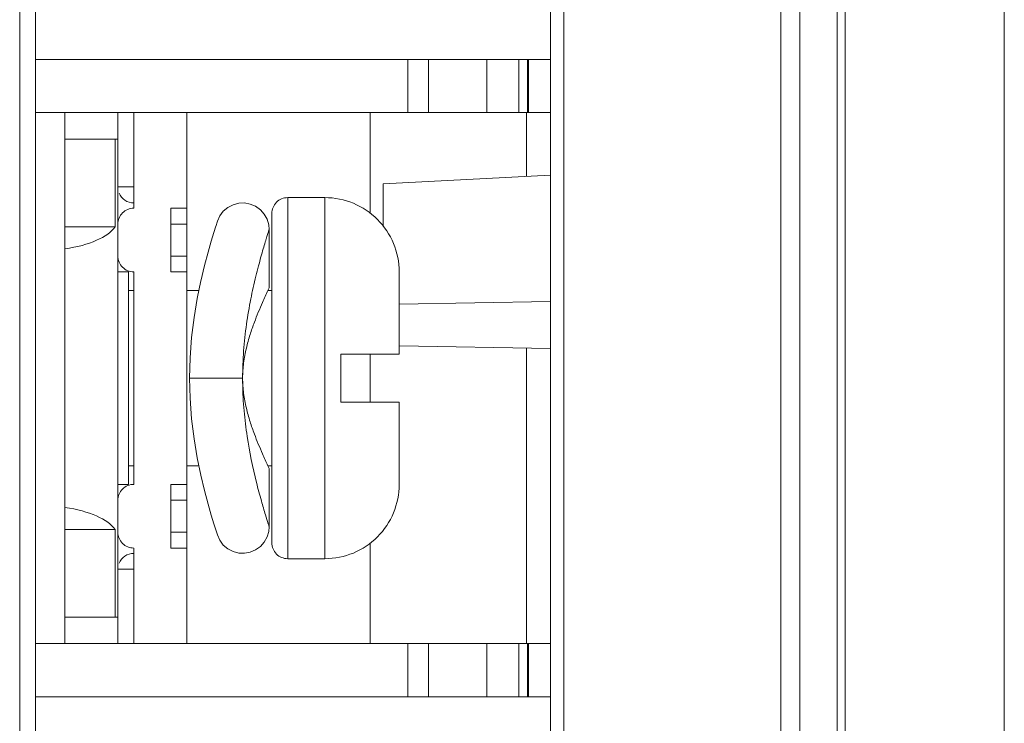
# Model space of a CAD drawing. Header units: millimetres. Extents: x -594 to 595, y -419 to 422.
# Tile 66 of 124: x -39 to -21, y 94 to 107. Entities that reach past the tile are written whole.
import ezdxf

# ---------------------------------------------------------------- set-up
doc = ezdxf.new("R2010")
doc.units = ezdxf.units.MM
doc.header["$MEASUREMENT"] = 0
doc.layers.add('layer 1', color=7, linetype='Continuous')

msp = doc.modelspace()

# ---------------------------------------------------------------- linework, layer by layer
at = {"layer": 'layer 1', "lineweight": 9}
for points in [[(-23.8165, 49.7106), (-23.8165, 49.7106), (-23.8165, 297.2172), (-23.8165, 297.2172)], [(-25.0236, 240.3799), (-25.0236, 240.3799), (-25.0236, 64.633), (-25.0236, 64.633)], [(-24.6701, 64.6144), (-24.6701, 64.6144), (-24.6701, 240.3985), (-24.6701, 240.3985)], [(-23.963, 240.3985), (-23.963, 240.3985), (-23.963, 64.6144), (-23.963, 64.6144)], [(-29.3665, 238.2088), (-29.3665, 238.2088), (-29.3665, 66.8042), (-29.3665, 66.8042)], [(-29.1165, 66.8042), (-29.1165, 66.8042), (-29.1165, 238.2088), (-29.1165, 238.2088)], [(-39.3665, 69.6268), (-39.3665, 69.6268), (-39.3665, 118.1763), (-39.3665, 118.1763)], [(-39.0665, 117.8815), (-39.0665, 117.8815), (-39.0665, 69.6268), (-39.0665, 69.6268)], [(-39.0665, 106.5065), (-39.0665, 106.5065), (-29.3665, 106.5065), (-29.3665, 106.5065)], [(-32.0539, 105.5065), (-32.0539, 105.5065), (-32.0539, 106.5065), (-32.0539, 106.5065)], [(-31.6665, 106.5065), (-31.6665, 106.5065), (-31.6665, 105.5065), (-31.6665, 105.5065)], [(-30.5625, 105.5065), (-30.5625, 105.5065), (-30.5625, 106.5065), (-30.5625, 106.5065)], [(-29.9638, 106.5065), (-29.9638, 106.5065), (-29.9638, 105.5065), (-29.9638, 105.5065)], [(-29.7996, 106.5065), (-29.7996, 106.5065), (-29.7996, 105.5065), (-29.7996, 105.5065)], [(-29.7784, 105.5065), (-29.7784, 105.5065), (-29.7784, 106.5065), (-29.7784, 106.5065)], [(-39.0665, 105.5065), (-39.0665, 105.5065), (-29.3665, 105.5065), (-29.3665, 105.5065)], [(-38.5165, 105.5065), (-38.5165, 105.5065), (-38.5165, 95.5065), (-38.5165, 95.5065)], [(-37.5165, 95.5065), (-37.5165, 95.5065), (-37.5165, 105.5065), (-37.5165, 105.5065)], [(-37.2165, 105.5065), (-37.2165, 105.5065), (-37.2165, 103.7065), (-37.2165, 103.7065)], [(-36.2165, 95.5065), (-36.2165, 95.5065), (-36.2165, 105.5065), (-36.2165, 105.5065)], [(-32.7665, 103.612), (-32.7665, 103.612), (-32.7665, 105.5065), (-32.7665, 105.5065)], [(-29.8165, 104.3073), (-29.8165, 104.3073), (-29.8165, 105.5065), (-29.8165, 105.5065)], [(-37.5165, 105.0065), (-37.5165, 105.0065), (-38.5165, 105.0065), (-38.5165, 105.0065)], [(-37.5708, 103.3565), (-37.5708, 103.3565), (-37.5708, 105.0065), (-37.5708, 105.0065)], [(-32.5165, 104.1658), (-32.5165, 104.1658), (-29.3665, 104.3309), (-29.3665, 104.3309)], [(-37.5165, 104.1065), (-37.5165, 104.1065), (-37.2165, 104.1065), (-37.2165, 104.1065)], [(-32.5165, 104.1658), (-32.5165, 104.1658), (-32.5165, 103.362), (-32.5165, 103.362)], [(-37.4936, 103.9914), (-37.4471, 103.8794), (-37.3377, 103.8065), (-37.2165, 103.8065)], [(-34.3165, 103.9065), (-34.3165, 103.9065), (-33.6165, 103.9065), (-33.6165, 103.9065)], [(-34.3165, 103.9065), (-34.3165, 103.9065), (-34.3165, 97.1065), (-34.3165, 97.1065)], [(-33.6165, 97.1065), (-33.6165, 97.1065), (-33.6165, 103.9065), (-33.6165, 103.9065)], [(-36.5165, 103.7065), (-36.5165, 103.7065), (-36.2165, 103.7065), (-36.2165, 103.7065)], [(-36.5165, 103.7065), (-36.5165, 103.7065), (-36.5165, 102.5065), (-36.5165, 102.5065)], [(-34.6165, 103.6065), (-34.6165, 103.6065), (-34.6165, 97.4065), (-34.6165, 97.4065)], [(-37.5708, 103.3565), (-37.5708, 103.3565), (-38.5165, 103.3565), (-38.5165, 103.3565)], [(-38.5165, 102.9416), (-38.0546, 103.0084), (-37.7015, 103.1633), (-37.5708, 103.3565)], [(-36.2165, 103.4065), (-36.2165, 103.4065), (-36.5165, 103.4065), (-36.5165, 103.4065)], [(-35.6718, 103.3676), (-35.6718, 103.3676), (-35.7089, 103.2483), (-35.7089, 103.2483)], [(-35.6423, 103.4603), (-35.6423, 103.4603), (-35.6725, 103.3652), (-35.6725, 103.3652)], [(-35.708, 103.2511), (-35.708, 103.2511), (-35.7578, 103.0851), (-35.7578, 103.0851)], [(-34.6665, 102.2065), (-34.6665, 102.2065), (-34.6665, 103.3066), (-34.6665, 103.3066)], [(-35.7568, 103.0885), (-35.7568, 103.0885), (-35.8171, 102.877), (-35.8171, 102.877)], [(-36.5165, 102.8065), (-36.5165, 102.8065), (-36.2165, 102.8065), (-36.2165, 102.8065)], [(-35.8161, 102.8807), (-35.8161, 102.8807), (-35.8837, 102.6254), (-35.8837, 102.6254)], [(-35.8828, 102.629), (-35.8828, 102.629), (-35.9535, 102.3327), (-35.9535, 102.3327)], [(-37.5165, 102.5065), (-37.5165, 102.5065), (-37.3165, 102.5065), (-37.3165, 102.5065)], [(-37.3165, 98.5065), (-37.3165, 98.5065), (-37.3165, 102.5065), (-37.3165, 102.5065)], [(-37.2165, 102.5065), (-37.2165, 102.5065), (-37.2165, 98.5065), (-37.2165, 98.5065)], [(-36.5165, 102.5065), (-36.5165, 102.5065), (-36.2165, 102.5065), (-36.2165, 102.5065)], [(-32.2165, 100.9565), (-32.2165, 100.9565), (-32.2165, 102.5065), (-32.2165, 102.5065)], [(-35.9527, 102.336), (-35.9527, 102.336), (-36.0211, 102.0052), (-36.0211, 102.0052)], [(-37.2165, 102.1565), (-37.2165, 102.1565), (-37.3165, 102.1565), (-37.3165, 102.1565)], [(-35.9898, 102.1565), (-35.9898, 102.1565), (-36.2165, 102.1565), (-36.2165, 102.1565)], [(-34.6902, 102.1565), (-34.6902, 102.1565), (-34.6665, 102.2065), (-34.6665, 102.2065)], [(-34.6165, 102.1565), (-34.6165, 102.1565), (-34.6902, 102.1565), (-34.6902, 102.1565)], [(-29.3665, 101.9482), (-29.3665, 101.9482), (-32.2155, 101.8985), (-32.2155, 101.8985)], [(-32.2138, 101.1144), (-32.2138, 101.1144), (-29.3665, 101.0647), (-29.3665, 101.0647)], [(-33.3165, 100.9565), (-33.3165, 100.9565), (-32.2165, 100.9565), (-32.2165, 100.9565)], [(-33.3165, 100.0565), (-33.3165, 100.0565), (-33.3165, 100.9565), (-33.3165, 100.9565)], [(-32.7665, 100.0565), (-32.7665, 100.0565), (-32.7665, 100.9565), (-32.7665, 100.9565)], [(-29.8165, 95.5065), (-29.8165, 95.5065), (-29.8165, 101.0726), (-29.8165, 101.0726)], [(-36.1665, 100.5065), (-36.1665, 100.5065), (-35.1665, 100.5065), (-35.1665, 100.5065)], [(-35.1665, 100.5065), (-35.1665, 100.4674), (-35.1662, 100.4284), (-35.1655, 100.3893)], [(-32.2165, 100.0565), (-32.2165, 100.0565), (-33.3165, 100.0565), (-33.3165, 100.0565)], [(-32.2165, 98.5065), (-32.2165, 98.5065), (-32.2165, 100.0565), (-32.2165, 100.0565)], [(-37.3165, 98.8565), (-37.3165, 98.8565), (-37.2165, 98.8565), (-37.2165, 98.8565)], [(-36.2165, 98.8565), (-36.2165, 98.8565), (-35.9898, 98.8565), (-35.9898, 98.8565)], [(-34.6902, 98.8565), (-34.6902, 98.8565), (-34.6165, 98.8565), (-34.6165, 98.8565)], [(-34.6665, 98.8065), (-34.6665, 98.8065), (-34.6902, 98.8565), (-34.6902, 98.8565)], [(-34.6665, 97.7064), (-34.6665, 97.7064), (-34.6665, 98.8065), (-34.6665, 98.8065)], [(-37.3165, 98.5065), (-37.3165, 98.5065), (-37.5165, 98.5065), (-37.5165, 98.5065)], [(-36.5165, 98.5065), (-36.5165, 98.5065), (-36.2165, 98.5065), (-36.2165, 98.5065)], [(-36.5165, 98.5065), (-36.5165, 98.5065), (-36.5165, 97.3065), (-36.5165, 97.3065)], [(-36.2165, 98.2065), (-36.2165, 98.2065), (-36.5165, 98.2065), (-36.5165, 98.2065)], [(-37.5708, 97.6565), (-37.7015, 97.8497), (-38.0546, 98.0046), (-38.5165, 98.0714)], [(-37.5708, 97.6565), (-37.5708, 97.6565), (-38.5165, 97.6565), (-38.5165, 97.6565)], [(-37.5708, 96.0065), (-37.5708, 96.0065), (-37.5708, 97.6565), (-37.5708, 97.6565)], [(-36.5165, 97.6065), (-36.5165, 97.6065), (-36.2165, 97.6065), (-36.2165, 97.6065)], [(-32.7665, 95.5065), (-32.7665, 95.5065), (-32.7665, 97.401), (-32.7665, 97.401)], [(-37.2165, 97.2065), (-37.3377, 97.2065), (-37.4471, 97.1335), (-37.4936, 97.0216)], [(-37.2165, 97.3065), (-37.2165, 97.3065), (-37.2165, 95.5065), (-37.2165, 95.5065)], [(-36.5165, 97.3065), (-36.5165, 97.3065), (-36.2165, 97.3065), (-36.2165, 97.3065)], [(-33.6165, 97.1065), (-33.6165, 97.1065), (-34.3165, 97.1065), (-34.3165, 97.1065)], [(-37.2165, 96.9065), (-37.2165, 96.9065), (-37.5165, 96.9065), (-37.5165, 96.9065)], [(-38.5165, 96.0065), (-38.5165, 96.0065), (-37.5165, 96.0065), (-37.5165, 96.0065)], [(-39.0665, 95.5065), (-39.0665, 95.5065), (-29.3665, 95.5065), (-29.3665, 95.5065)], [(-32.0539, 94.5065), (-32.0539, 94.5065), (-32.0539, 95.5065), (-32.0539, 95.5065)], [(-31.6665, 95.5065), (-31.6665, 95.5065), (-31.6665, 94.5065), (-31.6665, 94.5065)], [(-30.5625, 94.5065), (-30.5625, 94.5065), (-30.5625, 95.5065), (-30.5625, 95.5065)], [(-29.9638, 95.5065), (-29.9638, 95.5065), (-29.9638, 94.5065), (-29.9638, 94.5065)], [(-29.7996, 95.5065), (-29.7996, 95.5065), (-29.7996, 94.5065), (-29.7996, 94.5065)], [(-29.7784, 94.5065), (-29.7784, 94.5065), (-29.7784, 95.5065), (-29.7784, 95.5065)], [(-39.0665, 94.5065), (-39.0665, 94.5065), (-29.3665, 94.5065), (-29.3665, 94.5065)]]:
    msp.add_open_spline(points, degree=3, dxfattribs=at)
at = {"layer": 'layer 1', "color": 155, "lineweight": 9}
for points in [[(-20.8165, 259.5084), (-20.8165, 259.5084), (-20.8165, 4.9789), (-20.8165, 4.9789)], [(-20.8165, 258.9205), (-20.8165, 258.9205), (-20.8165, 5.0361), (-20.8165, 5.0361)]]:
    msp.add_open_spline(points, degree=3, dxfattribs=at)
at = {"layer": 'layer 1', "lineweight": 9}
for points, knots in [([(-34.3165, 103.9065), (-34.3961, 103.9065), (-34.4724, 103.8749), (-34.5286, 103.8186), (-34.5286, 103.8186), (-34.5849, 103.7624), (-34.6165, 103.6861), (-34.6165, 103.6065)], [0, 0, 0, 0, 0.3333333, 0.3333333, 0.3333333, 0.3333333, 1, 1, 1, 1]), ([(-32.2165, 102.5065), (-32.2165, 102.8778), (-32.364, 103.2339), (-32.6266, 103.4964), (-32.6266, 103.4964), (-32.8891, 103.759), (-33.2452, 103.9065), (-33.6165, 103.9065)], [0, 0, 0, 0, 0.3333333, 0.3333333, 0.3333333, 0.3333333, 1, 1, 1, 1]), ([(-37.2165, 103.7065), (-37.2961, 103.7065), (-37.3724, 103.6749), (-37.4286, 103.6186), (-37.4286, 103.6186), (-37.4849, 103.5624), (-37.5165, 103.4861), (-37.5165, 103.4065)], [0, 0, 0, 0, 0.3333333, 0.3333333, 0.3333333, 0.3333333, 1, 1, 1, 1]), ([(-34.6665, 103.3066), (-34.6665, 103.3066), (-34.6744, 103.3944), (-34.6744, 103.3944), (-34.6744, 103.3944), (-34.6744, 103.3944), (-34.7046, 103.4981), (-34.7046, 103.4981), (-34.7046, 103.4981), (-34.7046, 103.4981), (-34.7576, 103.594), (-34.7576, 103.594), (-34.7576, 103.594), (-34.7576, 103.594), (-34.8309, 103.6772), (-34.8309, 103.6772), (-34.8309, 103.6772), (-34.8309, 103.6772), (-34.9212, 103.7423), (-34.9212, 103.7423), (-34.9212, 103.7423), (-34.9212, 103.7423), (-35.0234, 103.7856), (-35.0234, 103.7856), (-35.0234, 103.7856), (-35.0234, 103.7856), (-35.1321, 103.8054), (-35.1321, 103.8054), (-35.1321, 103.8054), (-35.1321, 103.8054), (-35.2409, 103.801), (-35.2409, 103.801), (-35.2409, 103.801), (-35.2409, 103.801), (-35.3478, 103.7725), (-35.3478, 103.7725), (-35.3478, 103.7725), (-35.3478, 103.7725), (-35.446, 103.7211), (-35.446, 103.7211), (-35.446, 103.7211), (-35.446, 103.7211), (-35.5304, 103.6494), (-35.5304, 103.6494), (-35.5304, 103.6494), (-35.5304, 103.6494), (-35.5969, 103.5608), (-35.5969, 103.5608), (-35.5969, 103.5608), (-35.5969, 103.5608), (-35.6423, 103.4603), (-35.6423, 103.4603)], [0, 0, 0, 0, 0.0714286, 0.0714286, 0.0714286, 0.0714286, 0.1428571, 0.1428571, 0.1428571, 0.1428571, 0.2142857, 0.2142857, 0.2142857, 0.2142857, 0.2857143, 0.2857143, 0.2857143, 0.2857143, 0.3571429, 0.3571429, 0.3571429, 0.3571429, 0.4285714, 0.4285714, 0.4285714, 0.4285714, 0.5, 0.5, 0.5, 0.5, 0.5714286, 0.5714286, 0.5714286, 0.5714286, 0.6428571, 0.6428571, 0.6428571, 0.6428571, 0.7142857, 0.7142857, 0.7142857, 0.7142857, 0.7857143, 0.7857143, 0.7857143, 0.7857143, 0.8571429, 0.8571429, 0.8571429, 0.8571429, 1, 1, 1, 1]), ([(-35.1665, 100.5065), (-35.1665, 100.6779), (-35.1601, 100.8494), (-35.1475, 101.0205), (-35.1475, 101.0205), (-35.1351, 101.1884), (-35.1168, 101.3558), (-35.0933, 101.5225), (-35.0933, 101.5225), (-35.0708, 101.6816), (-35.0434, 101.8399), (-35.0121, 101.9975), (-35.0121, 101.9975), (-34.9834, 102.1414), (-34.9514, 102.2846), (-34.9166, 102.4271), (-34.9166, 102.4271), (-34.9009, 102.4911), (-34.8847, 102.5549), (-34.868, 102.6186), (-34.868, 102.6186), (-34.8528, 102.6763), (-34.8372, 102.7339), (-34.8212, 102.7913), (-34.8212, 102.7913), (-34.8072, 102.8419), (-34.7928, 102.8923), (-34.7781, 102.9427), (-34.7781, 102.9427), (-34.7656, 102.9853), (-34.753, 103.0279), (-34.7402, 103.0703), (-34.7402, 103.0703), (-34.7347, 103.0884), (-34.7292, 103.1065), (-34.7236, 103.1246), (-34.7236, 103.1246), (-34.7188, 103.1405), (-34.7139, 103.1563), (-34.709, 103.1722), (-34.709, 103.1722), (-34.7048, 103.1857), (-34.7005, 103.1992), (-34.6963, 103.2128), (-34.6963, 103.2128), (-34.6928, 103.224), (-34.6893, 103.2351), (-34.6857, 103.2463), (-34.6857, 103.2463), (-34.683, 103.255), (-34.6802, 103.2637), (-34.6774, 103.2725), (-34.6774, 103.2725), (-34.6754, 103.2788), (-34.6733, 103.2853), (-34.6714, 103.2913), (-34.6714, 103.2913), (-34.6707, 103.2935), (-34.67, 103.2956), (-34.6692, 103.298), (-34.6692, 103.298), (-34.6687, 103.2997), (-34.6681, 103.3016), (-34.6677, 103.3028), (-34.6677, 103.3028), (-34.6675, 103.3035), (-34.6673, 103.3039), (-34.6668, 103.3056), (-34.6668, 103.3056), (-34.6666, 103.3062), (-34.6665, 103.3069), (-34.6665, 103.3066)], [0, 0, 0, 0, 0.0526316, 0.0526316, 0.0526316, 0.0526316, 0.1052632, 0.1052632, 0.1052632, 0.1052632, 0.1578947, 0.1578947, 0.1578947, 0.1578947, 0.2105263, 0.2105263, 0.2105263, 0.2105263, 0.2631579, 0.2631579, 0.2631579, 0.2631579, 0.3157895, 0.3157895, 0.3157895, 0.3157895, 0.3684211, 0.3684211, 0.3684211, 0.3684211, 0.4210526, 0.4210526, 0.4210526, 0.4210526, 0.4736842, 0.4736842, 0.4736842, 0.4736842, 0.5263158, 0.5263158, 0.5263158, 0.5263158, 0.5789474, 0.5789474, 0.5789474, 0.5789474, 0.6315789, 0.6315789, 0.6315789, 0.6315789, 0.6842105, 0.6842105, 0.6842105, 0.6842105, 0.7368421, 0.7368421, 0.7368421, 0.7368421, 0.7894737, 0.7894737, 0.7894737, 0.7894737, 0.8421053, 0.8421053, 0.8421053, 0.8421053, 0.8947368, 0.8947368, 0.8947368, 0.8947368, 1, 1, 1, 1]), ([(-37.5165, 102.8065), (-37.5165, 102.7269), (-37.4849, 102.6506), (-37.4286, 102.5944), (-37.4286, 102.5944), (-37.3724, 102.5381), (-37.2961, 102.5065), (-37.2165, 102.5065)], [0, 0, 0, 0, 0.3333333, 0.3333333, 0.3333333, 0.3333333, 1, 1, 1, 1]), ([(-35.1665, 100.5065), (-35.1665, 100.6026), (-35.1599, 100.6988), (-35.1475, 100.7941), (-35.1475, 100.7941), (-35.1354, 100.8871), (-35.1179, 100.9792), (-35.0963, 101.0703), (-35.0963, 101.0703), (-35.0758, 101.1568), (-35.0517, 101.2424), (-35.0249, 101.3272), (-35.0249, 101.3272), (-35.0002, 101.4053), (-34.9733, 101.4827), (-34.9447, 101.5595), (-34.9447, 101.5595), (-34.8976, 101.6858), (-34.846, 101.8105), (-34.7917, 101.9339), (-34.7917, 101.9339), (-34.7586, 102.0088), (-34.7246, 102.0833), (-34.6897, 102.1575)], [0, 0, 0, 0, 0.1428571, 0.1428571, 0.1428571, 0.1428571, 0.2857143, 0.2857143, 0.2857143, 0.2857143, 0.4285714, 0.4285714, 0.4285714, 0.4285714, 0.5714286, 0.5714286, 0.5714286, 0.5714286, 0.7142857, 0.7142857, 0.7142857, 0.7142857, 1, 1, 1, 1]), ([(-36.0211, 102.0052), (-36.0211, 102.0052), (-36.0808, 101.65), (-36.0808, 101.65), (-36.0808, 101.65), (-36.0808, 101.65), (-36.1275, 101.2744), (-36.1275, 101.2744), (-36.1275, 101.2744), (-36.1275, 101.2744), (-36.1569, 100.8863), (-36.1569, 100.8863), (-36.1569, 100.8863), (-36.1569, 100.8863), (-36.1665, 100.5065), (-36.1665, 100.5065)], [0, 0, 0, 0, 0.2, 0.2, 0.2, 0.2, 0.4, 0.4, 0.4, 0.4, 0.6, 0.6, 0.6, 0.6, 1, 1, 1, 1]), ([(-36.1665, 100.5065), (-36.1665, 100.5065), (-36.1569, 100.1276), (-36.1569, 100.1276), (-36.1569, 100.1276), (-36.1569, 100.1276), (-36.1275, 99.7394), (-36.1275, 99.7394), (-36.1275, 99.7394), (-36.1275, 99.7394), (-36.0809, 99.3636), (-36.0809, 99.3636), (-36.0809, 99.3636), (-36.0809, 99.3636), (-36.0211, 99.0082), (-36.0211, 99.0082), (-36.0211, 99.0082), (-36.0211, 99.0082), (-35.9536, 98.6807), (-35.9536, 98.6807), (-35.9536, 98.6807), (-35.9536, 98.6807), (-35.8838, 98.3879), (-35.8838, 98.3879), (-35.8838, 98.3879), (-35.8838, 98.3879), (-35.8172, 98.1362), (-35.8172, 98.1362), (-35.8172, 98.1362), (-35.8172, 98.1362), (-35.7579, 97.928), (-35.7579, 97.928), (-35.7579, 97.928), (-35.7579, 97.928), (-35.7089, 97.7648), (-35.7089, 97.7648)], [0, 0, 0, 0, 0.1, 0.1, 0.1, 0.1, 0.2, 0.2, 0.2, 0.2, 0.3, 0.3, 0.3, 0.3, 0.4, 0.4, 0.4, 0.4, 0.5, 0.5, 0.5, 0.5, 0.6, 0.6, 0.6, 0.6, 0.7, 0.7, 0.7, 0.7, 0.8, 0.8, 0.8, 0.8, 1, 1, 1, 1]), ([(-34.6898, 98.8556), (-34.7246, 98.9298), (-34.7587, 99.0043), (-34.7918, 99.0793), (-34.7918, 99.0793), (-34.8461, 99.2027), (-34.8977, 99.3273), (-34.9447, 99.4537), (-34.9447, 99.4537), (-34.9733, 99.5304), (-35.0003, 99.6078), (-35.0249, 99.686), (-35.0249, 99.686), (-35.0517, 99.7707), (-35.0758, 99.8563), (-35.0963, 99.9427), (-35.0963, 99.9427), (-35.1179, 100.0339), (-35.1354, 100.126), (-35.1475, 100.2189), (-35.1475, 100.2189), (-35.1599, 100.3142), (-35.1665, 100.4104), (-35.1665, 100.5065)], [0, 0, 0, 0, 0.1428571, 0.1428571, 0.1428571, 0.1428571, 0.2857143, 0.2857143, 0.2857143, 0.2857143, 0.4285714, 0.4285714, 0.4285714, 0.4285714, 0.5714286, 0.5714286, 0.5714286, 0.5714286, 0.7142857, 0.7142857, 0.7142857, 0.7142857, 1, 1, 1, 1]), ([(-34.6665, 97.7064), (-34.6725, 97.7254), (-34.6786, 97.7444), (-34.6847, 97.7634), (-34.6847, 97.7634), (-34.7023, 97.8187), (-34.7195, 97.8742), (-34.7363, 97.9298), (-34.7363, 97.9298), (-34.7629, 98.0177), (-34.7887, 98.1059), (-34.8136, 98.1944), (-34.8136, 98.1944), (-34.8459, 98.3094), (-34.8766, 98.4249), (-34.9055, 98.5409), (-34.9055, 98.5409), (-34.9767, 98.8269), (-35.0367, 99.1159), (-35.081, 99.4072), (-35.081, 99.4072), (-35.1055, 99.568), (-35.1251, 99.7294), (-35.1394, 99.8914), (-35.1394, 99.8914), (-35.1539, 100.057), (-35.1627, 100.2232), (-35.1655, 100.3893)], [0, 0, 0, 0, 0.125, 0.125, 0.125, 0.125, 0.25, 0.25, 0.25, 0.25, 0.375, 0.375, 0.375, 0.375, 0.5, 0.5, 0.5, 0.5, 0.625, 0.625, 0.625, 0.625, 0.75, 0.75, 0.75, 0.75, 1, 1, 1, 1]), ([(-37.2165, 98.5065), (-37.2961, 98.5065), (-37.3724, 98.4749), (-37.4286, 98.4186), (-37.4286, 98.4186), (-37.4849, 98.3624), (-37.5165, 98.2861), (-37.5165, 98.2065)], [0, 0, 0, 0, 0.3333333, 0.3333333, 0.3333333, 0.3333333, 1, 1, 1, 1]), ([(-33.6165, 97.1065), (-33.2452, 97.1065), (-32.8891, 97.254), (-32.6266, 97.5165), (-32.6266, 97.5165), (-32.364, 97.7791), (-32.2165, 98.1352), (-32.2165, 98.5065)], [0, 0, 0, 0, 0.3333333, 0.3333333, 0.3333333, 0.3333333, 1, 1, 1, 1]), ([(-35.7089, 97.7648), (-35.7089, 97.7648), (-35.6726, 97.6479), (-35.6726, 97.6479), (-35.6726, 97.6479), (-35.6726, 97.6479), (-35.6423, 97.5527), (-35.6423, 97.5527)], [0, 0, 0, 0, 0.3333333, 0.3333333, 0.3333333, 0.3333333, 1, 1, 1, 1]), ([(-37.5165, 97.6065), (-37.5165, 97.5269), (-37.4849, 97.4506), (-37.4286, 97.3944), (-37.4286, 97.3944), (-37.3724, 97.3381), (-37.2961, 97.3065), (-37.2165, 97.3065)], [0, 0, 0, 0, 0.3333333, 0.3333333, 0.3333333, 0.3333333, 1, 1, 1, 1]), ([(-35.6423, 97.5527), (-35.6423, 97.5527), (-35.5969, 97.4522), (-35.5969, 97.4522), (-35.5969, 97.4522), (-35.5969, 97.4522), (-35.5304, 97.3636), (-35.5304, 97.3636), (-35.5304, 97.3636), (-35.5304, 97.3636), (-35.446, 97.2919), (-35.446, 97.2919), (-35.446, 97.2919), (-35.446, 97.2919), (-35.3478, 97.2404), (-35.3478, 97.2404), (-35.3478, 97.2404), (-35.3478, 97.2404), (-35.2409, 97.212), (-35.2409, 97.212), (-35.2409, 97.212), (-35.2409, 97.212), (-35.1321, 97.2076), (-35.1321, 97.2076), (-35.1321, 97.2076), (-35.1321, 97.2076), (-35.0234, 97.2274), (-35.0234, 97.2274), (-35.0234, 97.2274), (-35.0234, 97.2274), (-34.9212, 97.2707), (-34.9212, 97.2707), (-34.9212, 97.2707), (-34.9212, 97.2707), (-34.8309, 97.3357), (-34.8309, 97.3357), (-34.8309, 97.3357), (-34.8309, 97.3357), (-34.7576, 97.4189), (-34.7576, 97.4189), (-34.7576, 97.4189), (-34.7576, 97.4189), (-34.7046, 97.5149), (-34.7046, 97.5149), (-34.7046, 97.5149), (-34.7046, 97.5149), (-34.6744, 97.6186), (-34.6744, 97.6186), (-34.6744, 97.6186), (-34.6744, 97.6186), (-34.6665, 97.7064), (-34.6665, 97.7064)], [0, 0, 0, 0, 0.0714286, 0.0714286, 0.0714286, 0.0714286, 0.1428571, 0.1428571, 0.1428571, 0.1428571, 0.2142857, 0.2142857, 0.2142857, 0.2142857, 0.2857143, 0.2857143, 0.2857143, 0.2857143, 0.3571429, 0.3571429, 0.3571429, 0.3571429, 0.4285714, 0.4285714, 0.4285714, 0.4285714, 0.5, 0.5, 0.5, 0.5, 0.5714286, 0.5714286, 0.5714286, 0.5714286, 0.6428571, 0.6428571, 0.6428571, 0.6428571, 0.7142857, 0.7142857, 0.7142857, 0.7142857, 0.7857143, 0.7857143, 0.7857143, 0.7857143, 0.8571429, 0.8571429, 0.8571429, 0.8571429, 1, 1, 1, 1]), ([(-34.6165, 97.4065), (-34.6165, 97.3269), (-34.5849, 97.2506), (-34.5286, 97.1944), (-34.5286, 97.1944), (-34.4724, 97.1381), (-34.3961, 97.1065), (-34.3165, 97.1065)], [0, 0, 0, 0, 0.3333333, 0.3333333, 0.3333333, 0.3333333, 1, 1, 1, 1])]:
    msp.add_open_spline(points, degree=3, knots=knots, dxfattribs=at)

doc.saveas('drawing.dxf')
